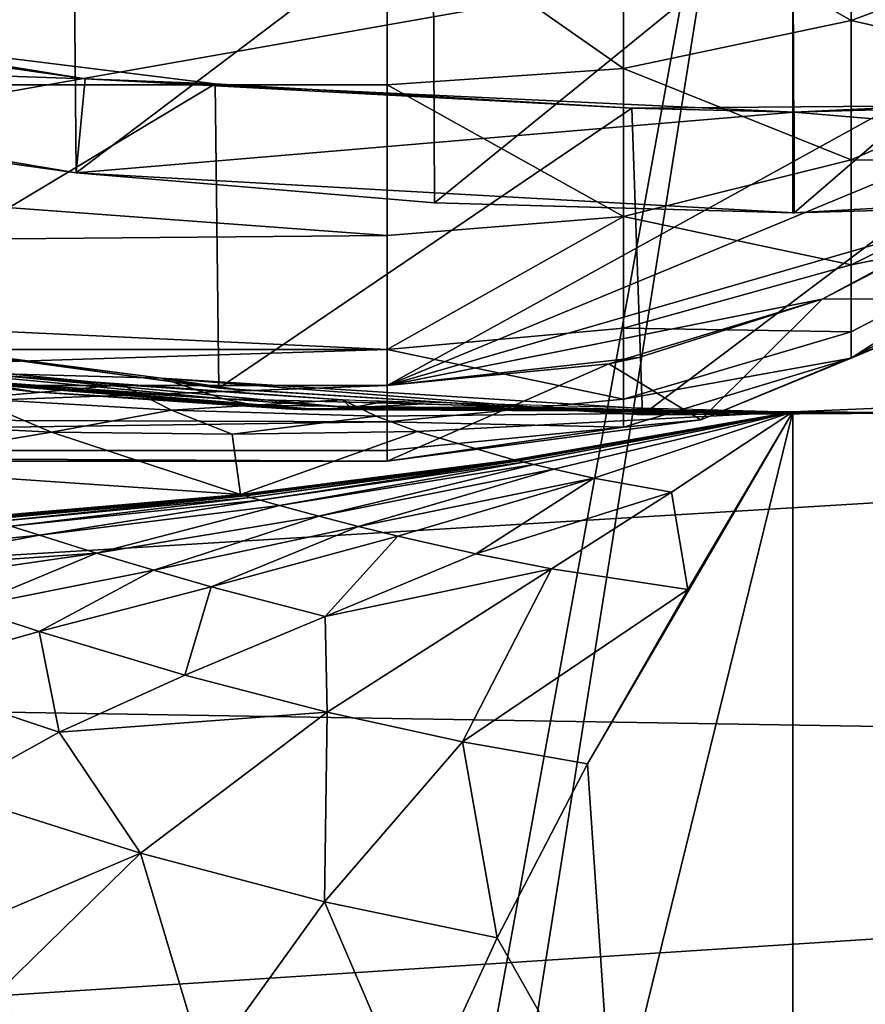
# Model space of a CAD drawing. Header units: metres. Extents: x -1004 to 0, y -808 to 0.
# Tile 81 of 124: x -459 to -403, y -193 to -128. Entities that reach past the tile are written whole.
import ezdxf

# ---------------------------------------------------------------- set-up
doc = ezdxf.new("R2010")
doc.units = ezdxf.units.M

msp = doc.modelspace()

# ---------------------------------------------------------------- linework, layer by layer
at = {"layer": 'top'}
for points in [[(-594.247375, -171.585114, 661.909546), (-196.308548, -147.470947, 662.541565), (-531.962463, -59.26767, 664.851257)], [(-196.308548, -147.470947, 662.541565), (-191.884094, -88.40519, 664.088562), (-531.962463, -59.26767, 664.851257)], [(-478.935303, -115.68647, 194.195557), (-455.212006, -118.599762, 189.761368), (-478.408325, -134.888901, 196.088715)], [(-455.212006, -118.599762, 189.761368), (-455.040527, -138.170502, 191.789063), (-478.408325, -134.888901, 196.088715)], [(-455.212006, -118.599762, 189.761368), (-431.474823, -120.334351, 187.137177), (-455.040527, -138.170502, 191.789063)], [(-431.474823, -120.334351, 187.137177), (-431.392212, -140.146133, 189.21199), (-455.040527, -138.170502, 191.789063)], [(-431.474823, -120.334351, 187.137177), (-407.732239, -120.908279, 186.273712), (-431.392212, -140.146133, 189.21199)], [(-407.732239, -120.908279, 186.273712), (-407.732239, -140.798706, 188.364288), (-431.392212, -140.146133, 189.21199)], [(-407.732239, -120.908279, 186.273712), (-383.947571, -120.332489, 187.140167), (-407.643616, -140.798706, 188.364288)], [(-407.732239, -140.798706, 188.364288), (-407.732239, -120.908279, 186.273712), (-407.643616, -140.798706, 188.364288)], [(-383.947571, -120.332489, 187.140167), (-383.939728, -140.139313, 189.216461), (-407.643616, -140.798706, 188.364288)], [(-500.62735, -125.340599, 251.47937), (-501.584412, -130.331253, 202.099518), (-454.449829, -131.948181, 251.47937)], [(-454.449829, -131.948181, 251.47937), (-473.57608, -128.846573, 260.012085), (-500.62735, -125.340599, 251.47937)], [(-473.57608, -128.846573, 260.012085), (-445.866608, -132.291046, 255.256195), (-473.063843, -148.621872, 263.605011)], [(-445.866608, -132.291046, 255.256195), (-473.57608, -128.846573, 260.012085), (-454.449829, -131.948181, 251.47937)], [(-454.449829, -131.948181, 251.47937), (-501.584412, -130.331253, 202.099518), (-455.040527, -138.170502, 191.789063)], [(-455.040527, -138.170502, 191.789063), (-501.584412, -130.331253, 202.099518), (-478.408325, -134.888901, 196.088715)], [(-407.64447, -134.165039, 251.47937), (-454.449829, -131.948181, 251.47937), (-455.040527, -138.170502, 191.789063)], [(-418.364258, -133.888443, 253.016449), (-454.449829, -131.948181, 251.47937), (-407.64447, -134.165039, 251.47937)], [(-418.364258, -133.888443, 253.016449), (-445.866608, -132.291046, 255.256195), (-454.449829, -131.948181, 251.47937)], [(-390.462463, -133.661896, 253.394547), (-407.64447, -134.165039, 251.47937), (-360.840271, -131.931564, 251.47937)], [(-360.840271, -131.931564, 251.47937), (-407.64447, -134.165039, 251.47937), (-360.24765, -138.152222, 191.800507)], [(-473.063843, -148.621872, 263.605011), (-445.866608, -132.291046, 255.256195), (-445.624359, -152.383408, 258.807556)], [(-445.866608, -132.291046, 255.256195), (-418.364258, -133.888443, 253.016449), (-445.624359, -152.383408, 258.807556)], [(-445.624359, -152.383408, 258.807556), (-418.364258, -133.888443, 253.016449), (-417.660858, -154.146637, 256.569244)], [(-418.364258, -133.888443, 253.016449), (-390.462463, -133.661896, 253.394547), (-417.660858, -154.146637, 256.569244)], [(-390.462463, -133.661896, 253.394547), (-418.364258, -133.888443, 253.016449), (-407.64447, -134.165039, 251.47937)], [(-417.660858, -154.146637, 256.569244), (-390.462463, -133.661896, 253.394547), (-389.556183, -153.841599, 256.956024)], [(-407.64447, -134.165039, 251.47937), (-455.040527, -138.170502, 191.789063), (-407.643616, -140.798706, 188.364288)], [(-407.64447, -134.165039, 251.47937), (-407.643616, -140.798706, 188.364288), (-360.24765, -138.152222, 191.800507)], [(-455.040527, -138.170502, 191.789063), (-431.392212, -140.146133, 189.21199), (-407.643616, -140.798706, 188.364288)], [(-360.24765, -138.152222, 191.800507), (-407.643616, -140.798706, 188.364288), (-383.939728, -140.139313, 189.216461)], [(-407.643616, -140.798706, 188.364288), (-431.392212, -140.146133, 189.21199), (-407.732239, -140.798706, 188.364288)], [(-229.7612, -177.557999, 661.75354), (-196.308548, -147.470947, 662.541565), (-594.247375, -171.585114, 661.909546)], [(-465.242157, -149.687378, 266.397186), (-473.063843, -148.621872, 263.605011), (-445.624359, -152.383408, 258.807556)], [(-465.242157, -149.687378, 266.397186), (-449.439667, -151.717789, 265.089691), (-463.938293, -151.33287, 267.297241)], [(-445.624359, -152.383408, 258.807556), (-449.439667, -151.717789, 265.089691), (-465.242157, -149.687378, 266.397186)], [(-440.192474, -153.792664, 265.721008), (-469.647522, -151.444443, 271.563263), (-474.030975, -150.872803, 271.205078)], [(-460.930084, -152.111282, 267.590546), (-457.788483, -152.635315, 267.883881), (-474.030975, -150.872803, 271.205078)], [(-474.030975, -150.872803, 271.205078), (-457.788483, -152.635315, 267.883881), (-440.727844, -153.771408, 265.671722)], [(-474.030975, -150.872803, 271.205078), (-440.727844, -153.771408, 265.671722), (-440.192474, -153.792664, 265.721008)], [(-466.210693, -150.777832, 274.529755), (-452.028107, -152.168503, 270.028534), (-461.925659, -153.067032, 276.939056)], [(-452.028107, -152.168503, 270.028534), (-466.210693, -150.777832, 274.529755), (-460.518982, -151.506271, 272.279633)], [(-439.108551, -153.801605, 265.81955), (-469.647522, -151.444443, 271.563263), (-440.192474, -153.792664, 265.721008)], [(-465.135254, -151.658234, 271.921448), (-469.647522, -151.444443, 271.563263), (-439.108551, -153.801605, 265.81955)], [(-436.89328, -153.683289, 266.016632), (-460.518982, -151.506271, 272.279633), (-465.135254, -151.658234, 271.921448)], [(-463.938293, -151.33287, 267.297241), (-445.314117, -153.091629, 265.228271), (-460.930084, -152.111282, 267.590546)], [(-449.439667, -151.717789, 265.089691), (-445.314117, -153.091629, 265.228271), (-463.938293, -151.33287, 267.297241)], [(-437.475006, -153.161377, 266.7789), (-460.518982, -151.506271, 272.279633), (-436.89328, -153.683289, 266.016632)], [(-437.475006, -153.161377, 266.7789), (-452.028107, -152.168503, 270.028534), (-460.518982, -151.506271, 272.279633)], [(-436.89328, -153.683289, 266.016632), (-465.135254, -151.658234, 271.921448), (-439.108551, -153.801605, 265.81955)], [(-452.028107, -152.168503, 270.028534), (-448.749664, -153.829498, 271.953705), (-461.925659, -153.067032, 276.939056)], [(-460.930084, -152.111282, 267.590546), (-445.314117, -153.091629, 265.228271), (-443.331024, -153.500504, 265.425354)], [(-457.788483, -152.635315, 267.883881), (-460.930084, -152.111282, 267.590546), (-443.331024, -153.500504, 265.425354)], [(-452.028107, -152.168503, 270.028534), (-437.475006, -153.161377, 266.7789), (-448.749664, -153.829498, 271.953705)], [(-449.439667, -151.717789, 265.089691), (-415.260742, -153.873856, 264.163452), (-445.314117, -153.091629, 265.228271)], [(-444.395233, -152.481659, 259.044525), (-449.439667, -151.717789, 265.089691), (-445.624359, -152.383408, 258.807556)], [(-415.260742, -153.873856, 264.163452), (-449.439667, -151.717789, 265.089691), (-420.714478, -153.954758, 259.044525)], [(-420.714478, -153.954758, 259.044525), (-449.439667, -151.717789, 265.089691), (-444.395233, -152.481659, 259.044525)], [(-457.788483, -152.635315, 267.883881), (-440.993774, -153.756607, 265.647095), (-440.727844, -153.771408, 265.671722)], [(-441.126312, -153.748184, 265.634766), (-457.788483, -152.635315, 267.883881), (-441.159393, -153.745972, 265.631683)], [(-441.159393, -153.745972, 265.631683), (-457.788483, -152.635315, 267.883881), (-441.175934, -153.744843, 265.630157)], [(-457.788483, -152.635315, 267.883881), (-441.184204, -153.744278, 265.629395), (-441.175934, -153.744843, 265.630157)], [(-441.192444, -153.743713, 265.628601), (-457.788483, -152.635315, 267.883881), (-441.258545, -153.739059, 265.622437)], [(-441.258545, -153.739059, 265.622437), (-457.788483, -152.635315, 267.883881), (-443.331024, -153.500504, 265.425354)], [(-441.126312, -153.748184, 265.634766), (-440.993774, -153.756607, 265.647095), (-457.788483, -152.635315, 267.883881)], [(-441.192444, -153.743713, 265.628601), (-441.184204, -153.744278, 265.629395), (-457.788483, -152.635315, 267.883881)], [(-417.660858, -154.146637, 256.569244), (-444.395233, -152.481659, 259.044525), (-445.624359, -152.383408, 258.807556)], [(-420.714478, -153.954758, 259.044525), (-444.395233, -152.481659, 259.044525), (-417.660858, -154.146637, 256.569244)], [(-376.64209, -152.629639, 266.606384), (-407.738159, -251.781006, 628.364929), (-407.743011, -153.945282, 264.157867)], [(-376.64209, -152.629639, 266.606384), (-407.743011, -153.945282, 264.157867), (-396.987854, -154.023972, 259.044495)], [(-386.80661, -250.868378, 628.364929), (-407.738159, -251.781006, 628.364929), (-376.64209, -152.629639, 266.606384)], [(-461.925659, -153.067032, 276.939056), (-456.664948, -155.289734, 280.3909), (-479.273438, -154.136353, 294.738068)], [(-461.925659, -153.067032, 276.939056), (-448.749664, -153.829498, 271.953705), (-456.664948, -155.289734, 280.3909)], [(-437.475006, -153.161377, 266.7789), (-435.247498, -154.230072, 268.142914), (-448.749664, -153.829498, 271.953705)], [(-445.314117, -153.091629, 265.228271), (-415.260742, -153.873856, 264.163452), (-443.331024, -153.500504, 265.425354)], [(-437.475006, -153.161377, 266.7789), (-407.743011, -153.945282, 264.157867), (-435.247498, -154.230072, 268.142914)], [(-434.814148, -153.297714, 266.327911), (-437.475006, -153.161377, 266.7789), (-436.89328, -153.683289, 266.016632)], [(-436.89328, -153.683289, 266.016632), (-432.145844, -153.420883, 265.919128), (-434.814148, -153.297714, 266.327911)], [(-426.789825, -153.627823, 265.228729), (-432.145844, -153.420883, 265.919128), (-436.89328, -153.683289, 266.016632)], [(-479.273438, -154.136353, 294.738068), (-456.664948, -155.289734, 280.3909), (-470.605713, -157.60025, 300.163086)], [(-448.749664, -153.829498, 271.953705), (-444.739807, -155.431305, 274.722534), (-456.664948, -155.289734, 280.3909)], [(-448.749664, -153.829498, 271.953705), (-435.247498, -154.230072, 268.142914), (-444.739807, -155.431305, 274.722534)], [(-443.331024, -153.500504, 265.425354), (-415.260742, -153.873856, 264.163452), (-407.743011, -153.945282, 264.157867)], [(-441.258545, -153.739059, 265.622437), (-443.331024, -153.500504, 265.425354), (-407.743011, -153.945282, 264.157867)], [(-407.743011, -153.945282, 264.157867), (-441.192444, -153.743713, 265.628601), (-441.258545, -153.739059, 265.622437)], [(-441.184204, -153.744278, 265.629395), (-441.192444, -153.743713, 265.628601), (-407.743011, -153.945282, 264.157867)], [(-441.175934, -153.744843, 265.630157), (-441.184204, -153.744278, 265.629395), (-407.743011, -153.945282, 264.157867)], [(-441.159393, -153.745972, 265.631683), (-441.175934, -153.744843, 265.630157), (-407.743011, -153.945282, 264.157867)], [(-407.743011, -153.945282, 264.157867), (-441.126312, -153.748184, 265.634766), (-441.159393, -153.745972, 265.631683)], [(-440.993774, -153.756607, 265.647095), (-441.126312, -153.748184, 265.634766), (-407.743011, -153.945282, 264.157867)], [(-440.727844, -153.771408, 265.671722), (-440.993774, -153.756607, 265.647095), (-407.743011, -153.945282, 264.157867)], [(-440.727844, -153.771408, 265.671722), (-407.743011, -153.945282, 264.157867), (-440.192474, -153.792664, 265.721008)], [(-407.743011, -153.945282, 264.157867), (-439.108551, -153.801605, 265.81955), (-440.192474, -153.792664, 265.721008)], [(-436.89328, -153.683289, 266.016632), (-439.108551, -153.801605, 265.81955), (-407.743011, -153.945282, 264.157867)], [(-416.020874, -153.885956, 264.35968), (-426.789825, -153.627823, 265.228729), (-436.89328, -153.683289, 266.016632)], [(-416.020874, -153.885956, 264.35968), (-436.89328, -153.683289, 266.016632), (-407.743011, -153.945282, 264.157867)], [(-407.743011, -153.945282, 264.157867), (-432.536774, -155.253677, 270.111053), (-435.247498, -154.230072, 268.142914)], [(-432.536774, -155.253677, 270.111053), (-407.743011, -153.945282, 264.157867), (-426.153564, -157.114151, 275.169861)], [(-426.153564, -157.114151, 275.169861), (-407.743011, -153.945282, 264.157867), (-426.072021, -157.134644, 275.235535)], [(-426.072021, -157.134644, 275.235535), (-407.743011, -153.945282, 264.157867), (-425.990417, -157.15509, 275.301239)], [(-407.743011, -153.945282, 264.157867), (-425.826996, -157.195862, 275.4328), (-425.990417, -157.15509, 275.301239)], [(-407.743011, -153.945282, 264.157867), (-425.499512, -157.27684, 275.696411), (-425.826996, -157.195862, 275.4328)], [(-407.743011, -153.945282, 264.157867), (-424.842041, -157.436386, 276.224976), (-425.499512, -157.27684, 275.696411)], [(-423.520386, -157.745895, 277.283081), (-424.842041, -157.436386, 276.224976), (-407.743011, -153.945282, 264.157867)], [(-420.873291, -158.322021, 279.369171), (-423.520386, -157.745895, 277.283081), (-407.743011, -153.945282, 264.157867)], [(-419.594177, -202.230804, 445.68808), (-421.304626, -177.200241, 352.587616), (-407.743011, -153.945282, 264.157867)], [(-407.743011, -153.945282, 264.157867), (-421.304626, -177.200241, 352.587616), (-414.672516, -165.69104, 307.860992)], [(-407.743011, -153.945282, 264.157867), (-415.744476, -159.255371, 283.145996), (-420.873291, -158.322021, 279.369171)], [(-407.743011, -153.945282, 264.157867), (-415.260742, -153.873856, 264.163452), (-420.714478, -153.954758, 259.044525)], [(-407.743011, -153.945282, 264.157867), (-420.714478, -153.954758, 259.044525), (-396.987854, -154.023972, 259.044495)], [(-396.987854, -154.023972, 259.044495), (-420.714478, -153.954758, 259.044525), (-417.660858, -154.146637, 256.569244)], [(-407.738159, -251.781006, 628.364929), (-419.594177, -202.230804, 445.68808), (-407.743011, -153.945282, 264.157867)], [(-396.987854, -154.023972, 259.044495), (-417.660858, -154.146637, 256.569244), (-389.556183, -153.841599, 256.956024)], [(-407.743011, -153.945282, 264.157867), (-414.672516, -165.69104, 307.860992), (-415.744476, -159.255371, 283.145996)], [(-435.247498, -154.230072, 268.142914), (-432.536774, -155.253677, 270.111053), (-444.739807, -155.431305, 274.722534)], [(-456.664948, -155.289734, 280.3909), (-444.186951, -159.413208, 289.22641), (-470.605713, -157.60025, 300.163086)], [(-456.664948, -155.289734, 280.3909), (-444.739807, -155.431305, 274.722534), (-444.186951, -159.413208, 289.22641)], [(-444.739807, -155.431305, 274.722534), (-432.536774, -155.253677, 270.111053), (-444.186951, -159.413208, 289.22641)], [(-444.186951, -159.413208, 289.22641), (-432.536774, -155.253677, 270.111053), (-426.153564, -157.114151, 275.169861)], [(-444.186951, -159.413208, 289.22641), (-426.153564, -157.114151, 275.169861), (-444.026947, -159.459259, 289.340942)], [(-444.026947, -159.459259, 289.340942), (-426.153564, -157.114151, 275.169861), (-426.072021, -157.134644, 275.235535)], [(-444.026947, -159.459259, 289.340942), (-426.072021, -157.134644, 275.235535), (-443.866821, -159.505219, 289.455536)], [(-426.072021, -157.134644, 275.235535), (-425.990417, -157.15509, 275.301239), (-443.866821, -159.505219, 289.455536)], [(-425.990417, -157.15509, 275.301239), (-443.546234, -159.596939, 289.684967), (-443.866821, -159.505219, 289.455536)], [(-425.990417, -157.15509, 275.301239), (-425.826996, -157.195862, 275.4328), (-443.546234, -159.596939, 289.684967)], [(-425.826996, -157.195862, 275.4328), (-442.903625, -159.779434, 290.144592), (-443.546234, -159.596939, 289.684967)], [(-425.499512, -157.27684, 275.696411), (-442.903625, -159.779434, 290.144592), (-425.826996, -157.195862, 275.4328)], [(-425.499512, -157.27684, 275.696411), (-441.613068, -160.139832, 291.06604), (-442.903625, -159.779434, 290.144592)], [(-424.842041, -157.436386, 276.224976), (-441.613068, -160.139832, 291.06604), (-425.499512, -157.27684, 275.696411)], [(-470.605713, -157.60025, 300.163086), (-444.186951, -159.413208, 289.22641), (-461.20932, -160.894302, 306.147888)], [(-441.613068, -160.139832, 291.06604), (-424.842041, -157.436386, 276.224976), (-439.017487, -160.842758, 292.910187)], [(-424.842041, -157.436386, 276.224976), (-423.520386, -157.745895, 277.283081), (-439.017487, -160.842758, 292.910187)], [(-423.520386, -157.745895, 277.283081), (-436.413727, -161.52002, 294.741882), (-439.017487, -160.842758, 292.910187)], [(-436.413727, -161.52002, 294.741882), (-423.520386, -157.745895, 277.283081), (-420.873291, -158.322021, 279.369171)], [(-433.811462, -162.163696, 296.544098), (-436.413727, -161.52002, 294.741882), (-420.873291, -158.322021, 279.369171)], [(-420.873291, -158.322021, 279.369171), (-428.659332, -163.327881, 299.992188), (-433.811462, -162.163696, 296.544098)], [(-415.744476, -159.255371, 283.145996), (-428.659332, -163.327881, 299.992188), (-420.873291, -158.322021, 279.369171)], [(-415.744476, -159.255371, 283.145996), (-423.674316, -164.314377, 303.118378), (-428.659332, -163.327881, 299.992188)], [(-414.672516, -165.69104, 307.860992), (-423.674316, -164.314377, 303.118378), (-415.744476, -159.255371, 283.145996)], [(-461.20932, -160.894302, 306.147888), (-444.186951, -159.413208, 289.22641), (-460.977173, -160.970627, 306.295441)], [(-460.977173, -160.970627, 306.295441), (-444.186951, -159.413208, 289.22641), (-444.026947, -159.459259, 289.340942)], [(-460.744812, -161.046829, 306.443115), (-460.977173, -160.970627, 306.295441), (-444.026947, -159.459259, 289.340942)], [(-443.866821, -159.505219, 289.455536), (-460.744812, -161.046829, 306.443115), (-444.026947, -159.459259, 289.340942)], [(-460.279572, -161.199005, 306.738739), (-460.744812, -161.046829, 306.443115), (-443.866821, -159.505219, 289.455536)], [(-443.546234, -159.596939, 289.684967), (-460.279572, -161.199005, 306.738739), (-443.866821, -159.505219, 289.455536)], [(-460.279572, -161.199005, 306.738739), (-443.546234, -159.596939, 289.684967), (-459.347046, -161.502106, 307.330872)], [(-443.546234, -159.596939, 289.684967), (-442.903625, -159.779434, 290.144592), (-459.347046, -161.502106, 307.330872)], [(-442.903625, -159.779434, 290.144592), (-457.473724, -162.101791, 308.517731), (-459.347046, -161.502106, 307.330872)], [(-441.613068, -160.139832, 291.06604), (-457.473724, -162.101791, 308.517731), (-442.903625, -159.779434, 290.144592)], [(-453.704498, -163.27623, 310.89212), (-457.473724, -162.101791, 308.517731), (-441.613068, -160.139832, 291.06604)], [(-439.017487, -160.842758, 292.910187), (-453.704498, -163.27623, 310.89212), (-441.613068, -160.139832, 291.06604)], [(-449.921082, -164.414093, 313.249359), (-453.704498, -163.27623, 310.89212), (-439.017487, -160.842758, 292.910187)], [(-436.413727, -161.52002, 294.741882), (-449.921082, -164.414093, 313.249359), (-439.017487, -160.842758, 292.910187)], [(-459.347046, -161.502106, 307.330872), (-457.473724, -162.101791, 308.517731), (-471.925934, -163.520065, 328.329834)], [(-446.134521, -165.499069, 315.567749), (-449.921082, -164.414093, 313.249359), (-436.413727, -161.52002, 294.741882)], [(-433.811462, -162.163696, 296.544098), (-446.134521, -165.499069, 315.567749), (-436.413727, -161.52002, 294.741882)], [(-457.473724, -162.101791, 308.517731), (-469.531189, -164.37764, 329.667603), (-471.925934, -163.520065, 328.329834)], [(-457.473724, -162.101791, 308.517731), (-453.704498, -163.27623, 310.89212), (-469.531189, -164.37764, 329.667603)], [(-438.615936, -167.464813, 320.000916), (-446.134521, -165.499069, 315.567749), (-433.811462, -162.163696, 296.544098)], [(-428.659332, -163.327881, 299.992188), (-438.615936, -167.464813, 320.000916), (-433.811462, -162.163696, 296.544098)], [(-453.704498, -163.27623, 310.89212), (-467.128174, -165.224136, 331.003174), (-469.531189, -164.37764, 329.667603)], [(-462.309662, -166.881714, 333.655548), (-467.128174, -165.224136, 331.003174), (-453.704498, -163.27623, 310.89212)], [(-449.921082, -164.414093, 313.249359), (-462.309662, -166.881714, 333.655548), (-453.704498, -163.27623, 310.89212)], [(-423.674316, -164.314377, 303.118378), (-438.615936, -167.464813, 320.000916), (-428.659332, -163.327881, 299.992188)], [(-457.480042, -168.465775, 336.262756), (-462.309662, -166.881714, 333.655548), (-449.921082, -164.414093, 313.249359)], [(-446.134521, -165.499069, 315.567749), (-457.480042, -168.465775, 336.262756), (-449.921082, -164.414093, 313.249359)], [(-423.674316, -164.314377, 303.118378), (-438.476837, -173.781006, 345.755371), (-438.615936, -167.464813, 320.000916)], [(-429.550995, -175.748596, 349.600922), (-438.476837, -173.781006, 345.755371), (-423.674316, -164.314377, 303.118378)], [(-414.672516, -165.69104, 307.860992), (-429.550995, -175.748596, 349.600922), (-423.674316, -164.314377, 303.118378)], [(-447.860138, -171.338699, 341.244751), (-457.480042, -168.465775, 336.262756), (-446.134521, -165.499069, 315.567749)], [(-438.615936, -167.464813, 320.000916), (-447.860138, -171.338699, 341.244751), (-446.134521, -165.499069, 315.567749)], [(-421.304626, -177.200241, 352.587616), (-429.550995, -175.748596, 349.600922), (-414.672516, -165.69104, 307.860992)], [(-457.480042, -168.465775, 336.262756), (-467.556061, -171.291489, 358.424866), (-462.309662, -166.881714, 333.655548)], [(-438.476837, -173.781006, 345.755371), (-447.860138, -171.338699, 341.244751), (-438.615936, -167.464813, 320.000916)], [(-467.556061, -171.291489, 358.424866), (-457.480042, -168.465775, 336.262756), (-456.17218, -175.116791, 363.572479)], [(-456.17218, -175.116791, 363.572479), (-457.480042, -168.465775, 336.262756), (-447.860138, -171.338699, 341.244751)], [(-558.485962, -198.901932, 661.194153), (-229.7612, -177.557999, 661.75354), (-594.247375, -171.585114, 661.909546)], [(-467.556061, -171.291489, 358.424866), (-456.17218, -175.116791, 363.572479), (-463.373596, -179.11116, 386.841797)], [(-438.476837, -173.781006, 345.755371), (-456.17218, -175.116791, 363.572479), (-447.860138, -171.338699, 341.244751)], [(-450.792114, -183.107864, 391.339905), (-456.17218, -175.116791, 363.572479), (-438.476837, -173.781006, 345.755371)], [(-438.658356, -186.319229, 395.167114), (-450.792114, -183.107864, 391.339905), (-438.476837, -173.781006, 345.755371)], [(-438.476837, -173.781006, 345.755371), (-429.550995, -175.748596, 349.600922), (-438.658356, -186.319229, 395.167114)], [(-463.373596, -179.11116, 386.841797), (-456.17218, -175.116791, 363.572479), (-450.792114, -183.107864, 391.339905)], [(-429.550995, -175.748596, 349.600922), (-427.251404, -188.681778, 398.134644), (-438.658356, -186.319229, 395.167114)], [(-427.251404, -188.681778, 398.134644), (-429.550995, -175.748596, 349.600922), (-421.304626, -177.200241, 352.587616)], [(-419.594177, -202.230804, 445.68808), (-427.251404, -188.681778, 398.134644), (-421.304626, -177.200241, 352.587616)], [(-265.374725, -205.054779, 661.033325), (-229.7612, -177.557999, 661.75354), (-558.485962, -198.901932, 661.194153)], [(-450.792114, -183.107864, 391.339905), (-468.433319, -190.621521, 436.499634), (-463.373596, -179.11116, 386.841797)], [(-461.053131, -193.118423, 438.340393), (-468.433319, -190.621521, 436.499634), (-450.792114, -183.107864, 391.339905)], [(-446.548157, -197.305054, 441.571716), (-461.053131, -193.118423, 438.340393), (-450.792114, -183.107864, 391.339905)], [(-446.548157, -197.305054, 441.571716), (-450.792114, -183.107864, 391.339905), (-438.658356, -186.319229, 395.167114)], [(-432.629456, -200.361572, 444.072937), (-446.548157, -197.305054, 441.571716), (-438.658356, -186.319229, 395.167114)], [(-438.658356, -186.319229, 395.167114), (-427.251404, -188.681778, 398.134644), (-432.629456, -200.361572, 444.072937)], [(-427.251404, -188.681778, 398.134644), (-419.594177, -202.230804, 445.68808), (-432.629456, -200.361572, 444.072937)]]:
    msp.add_3dface(points, dxfattribs=at)
at = {"layer": 'top0123413'}
for points in [[(-10, -10, 90), (-502.018646, -625.846375, 90), (-994.037292, -10, 90)], [(-494.003571, -626.560364, 90), (-502.018646, -625.846375, 90), (-10, -10, 90)], [(-485.779327, -628.854126, 90), (-494.003571, -626.560364, 90), (-10, -10, 90)], [(-477.800262, -632.855408, 90), (-485.779327, -628.854126, 90), (-10, -10, 90)], [(-10, -10, 90), (-470.61264, -638.481506, 90), (-477.800262, -632.855408, 90)], [(-217.024689, -763.271118, 90), (-470.61264, -638.481506, 90), (-10, -10, 90)], [(-65.746979, -245.352539, 115.740417), (-357.917725, -76.72718, 118.683784), (-406.245697, -78.120522, 118.659462)], [(-502.018616, -79.224953, 118.640182), (-502.018646, -605.043579, 109.461983), (-406.245697, -78.120522, 118.659462)], [(-502.018646, -605.043579, 109.461983), (-490.16217, -606.131226, 109.443001), (-406.245697, -78.120522, 118.659462)], [(-406.245697, -78.120522, 118.659462), (-490.16217, -606.131226, 109.443001), (-63.32338, -322.340668, 114.396584)], [(-63.32338, -322.340668, 114.396584), (-64.29863, -283.87738, 115.067963), (-406.245697, -78.120522, 118.659462)], [(-64.29863, -283.87738, 115.067963), (-65.746979, -245.352539, 115.740417), (-406.245697, -78.120522, 118.659462)]]:
    msp.add_3dface(points, dxfattribs=at)
at = {"layer": 'top0123414'}
for points in [[(-183.245575, -194.333847, 2169.999756), (-102.243904, -155.042709, 2143.80835), (-502.018646, -55.05748, 2077.158447)], [(-102.243904, -155.042709, 2143.80835), (-85.585182, -133.331024, 2129.335449), (-502.018646, -55.05748, 2077.158447)], [(-502.018646, -55.05748, 2077.158447), (-85.585182, -133.331024, 2129.335449), (-71.911613, -108.299583, 2112.649414)], [(-502.018646, -55.05748, 2077.158447), (-502.018646, -194.333847, 2169.999756), (-183.245575, -194.333847, 2169.999756)], [(-502.018646, -195.279739, 2167.143799), (-502.018646, -57.672649, 2075.415039), (-183.245575, -195.279739, 2167.143799)], [(-502.018646, -57.672649, 2075.415039), (-104.076797, -156.881226, 2141.547363), (-183.245575, -195.279739, 2167.143799)], [(-502.018646, -57.672649, 2075.415039), (-74.447891, -111.240685, 2111.123535), (-87.78051, -135.641296, 2127.388916)], [(-87.78051, -135.641296, 2127.388916), (-104.076797, -156.881226, 2141.547363), (-502.018646, -57.672649, 2075.415039)]]:
    msp.add_3dface(points, dxfattribs=at)
at = {"layer": 'top0123418'}
for points in [[(-632.931824, -104.631546, 1631.857056), (-632.604065, -99.944534, 1630.146973), (-233.906204, -132.534134, 1631.857056)], [(-632.604065, -99.944534, 1630.146973), (-233.578461, -127.847122, 1630.146973), (-233.906204, -132.534134, 1631.857056)], [(-233.6996, -129.579376, 1639.994995), (-632.72522, -101.676781, 1639.994995), (-632.992371, -105.497673, 1636.781006)], [(-233.6996, -129.579376, 1639.994995), (-233.371841, -124.892357, 1638.284912), (-632.72522, -101.676781, 1639.994995)], [(-632.992371, -105.497673, 1636.781006), (-632.931824, -104.631546, 1631.857056), (-233.966782, -133.400269, 1636.781006)], [(-632.931824, -104.631546, 1631.857056), (-233.906204, -132.534134, 1631.857056), (-233.966782, -133.400269, 1636.781006)], [(-233.966782, -133.400269, 1636.781006), (-233.6996, -129.579376, 1639.994995), (-632.992371, -105.497673, 1636.781006)]]:
    msp.add_3dface(points, dxfattribs=at)
at = {"layer": 'top0123420'}
for points in [[(-403.901917, -116.986351, 2236.854736), (-418.909363, -119.478249, 2240.664551), (-403.901917, -128.103622, 2227.942139)], [(-390.070984, -122.945007, 2222.646729), (-403.901917, -116.986351, 2236.854736), (-403.901917, -128.103622, 2227.942139)], [(-569.516602, -152.211746, 2175), (-632.970459, -117.179909, 2175), (-371.062714, -117.179909, 2175)], [(-434.516602, -152.211746, 2175), (-569.516602, -152.211746, 2175), (-371.062714, -117.179909, 2175)], [(-371.062714, -117.179909, 2175), (-381.481659, -130.234421, 2175), (-434.516602, -152.211746, 2175)], [(-569.516602, -118.551643, 2243.074707), (-569.516602, -132.352921, 2232.304199), (-434.516602, -120.320129, 2241.950684)], [(-418.909363, -131.280289, 2231.203125), (-418.909363, -119.478249, 2240.664551), (-434.516602, -120.320129, 2241.950684)], [(-403.901917, -128.103622, 2227.942139), (-418.909363, -119.478249, 2240.664551), (-418.909363, -131.280289, 2231.203125)], [(-434.516602, -120.320129, 2241.950684), (-569.516602, -132.352921, 2232.304199), (-434.516602, -132.352921, 2232.304199)], [(-434.516602, -132.352921, 2232.304199), (-418.909363, -131.280289, 2231.203125), (-434.516602, -120.320129, 2241.950684)], [(-390.070984, -122.945007, 2222.646729), (-403.901917, -128.103622, 2227.942139), (-390.070984, -131.225235, 2212.854736)], [(-403.901917, -128.103622, 2227.942139), (-418.909363, -131.280289, 2231.203125), (-403.901917, -137.304123, 2217.062012)], [(-403.901917, -128.103622, 2227.942139), (-403.901917, -137.304123, 2217.062012), (-390.070984, -131.225235, 2212.854736)], [(-381.481659, -130.234421, 2175), (-394.533691, -140.660187, 2175), (-434.516602, -152.211746, 2175)], [(-418.909363, -141.047485, 2219.652832), (-418.909363, -131.280289, 2231.203125), (-434.516602, -132.352921, 2232.304199)], [(-418.909363, -131.280289, 2231.203125), (-418.909363, -141.047485, 2219.652832), (-403.901917, -137.304123, 2217.062012)], [(-390.070984, -131.225235, 2212.854736), (-403.901917, -137.304123, 2217.062012), (-390.070984, -137.472656, 2201.656006)], [(-569.516602, -132.352921, 2232.304199), (-434.516602, -142.311142, 2220.528076), (-434.516602, -132.352921, 2232.304199)], [(-569.516602, -132.352921, 2232.304199), (-569.516602, -143.480972, 2218.789551), (-434.516602, -142.311142, 2220.528076)], [(-434.516602, -142.311142, 2220.528076), (-418.909363, -141.047485, 2219.652832), (-434.516602, -132.352921, 2232.304199)], [(-403.901917, -137.304123, 2217.062012), (-418.909363, -141.047485, 2219.652832), (-403.901917, -144.24588, 2204.618652)], [(-403.901917, -137.304123, 2217.062012), (-403.901917, -144.24588, 2204.618652), (-390.070984, -137.472656, 2201.656006)], [(-390.070984, -137.472656, 2201.656006), (-403.901917, -144.24588, 2204.618652), (-390.070984, -141.455078, 2189.466553)], [(-394.516602, -146.490112, 2150), (-405.809509, -146.498337, 2150), (-392.844299, -139.563431, 2150)], [(-392.844299, -139.563431, 2150), (-405.809509, -146.498337, 2150), (-394.533691, -140.660187, 2175)], [(-434.516602, -152.211746, 2175), (-394.533691, -140.660187, 2175), (-405.816284, -146.50116, 2175)], [(-434.516602, -142.311142, 2220.528076), (-434.516602, -149.824722, 2207.059814), (-418.909363, -141.047485, 2219.652832)], [(-434.516602, -149.824722, 2207.059814), (-418.909363, -148.416809, 2206.442871), (-418.909363, -141.047485, 2219.652832)], [(-418.909363, -141.047485, 2219.652832), (-418.909363, -148.416809, 2206.442871), (-403.901917, -144.24588, 2204.618652)], [(-405.809509, -146.498337, 2150), (-405.816284, -146.50116, 2175), (-394.533691, -140.660187, 2175)], [(-403.901917, -144.24588, 2204.618652), (-403.901917, -148.670914, 2191.074219), (-390.070984, -141.455078, 2189.466553)], [(-403.901917, -148.670914, 2191.074219), (-403.901917, -150.414719, 2176.934814), (-390.070984, -141.455078, 2189.466553)], [(-390.070984, -141.455078, 2189.466553), (-403.901917, -150.414719, 2176.934814), (-390.070984, -143.02446, 2176.741211)], [(-569.516602, -143.480972, 2218.789551), (-434.516602, -149.824722, 2207.059814), (-434.516602, -142.311142, 2220.528076)], [(-390.070984, -143.02446, 2176.741211), (-403.901917, -150.414719, 2176.934814), (-394.516602, -146.490112, 2150)], [(-569.516602, -143.480972, 2218.789551), (-569.516602, -149.840561, 2207.023682), (-434.516602, -149.824722, 2207.059814)], [(-418.909363, -148.416809, 2206.442871), (-403.901917, -148.670914, 2191.074219), (-403.901917, -144.24588, 2204.618652)], [(-405.816284, -146.50116, 2175), (-417.917023, -150.351028, 2175), (-434.516602, -152.211746, 2175)], [(-413.811066, -154.484879, 2150), (-419.884644, -150.769775, 2150), (-405.809509, -146.498337, 2150)], [(-405.809509, -146.498337, 2150), (-419.884644, -150.769775, 2150), (-405.816284, -146.50116, 2175)], [(-419.884644, -150.769775, 2150), (-417.917023, -150.351028, 2175), (-405.816284, -146.50116, 2175)], [(-394.516602, -146.490112, 2150), (-413.811066, -154.484879, 2150), (-405.809509, -146.498337, 2150)], [(-394.516602, -146.490112, 2150), (-403.901917, -150.414719, 2176.934814), (-413.811066, -154.484879, 2150)], [(-418.909363, -148.416809, 2206.442871), (-434.516602, -149.824722, 2207.059814), (-418.909363, -153.11441, 2192.064453)], [(-418.909363, -153.11441, 2192.064453), (-403.901917, -148.670914, 2191.074219), (-418.909363, -148.416809, 2206.442871)], [(-403.901917, -150.414719, 2176.934814), (-403.901917, -148.670914, 2191.074219), (-418.909363, -153.11441, 2192.064453)], [(-569.516602, -149.840561, 2207.023682), (-569.516602, -154.132324, 2194.437744), (-434.516602, -149.824722, 2207.059814)], [(-434.516602, -149.824722, 2207.059814), (-569.516602, -154.132324, 2194.437744), (-434.516602, -154.614426, 2192.400391)], [(-434.516602, -149.824722, 2207.059814), (-434.516602, -154.614426, 2192.400391), (-418.909363, -153.11441, 2192.064453)], [(-419.884644, -150.769775, 2150), (-434.516602, -152.211746, 2150), (-417.917023, -150.351028, 2175)], [(-434.516602, -152.211746, 2150), (-434.516602, -152.211746, 2175), (-417.917023, -150.351028, 2175)], [(-413.811066, -154.484879, 2150), (-434.516602, -157.211746, 2150), (-419.884644, -150.769775, 2150)], [(-434.516602, -157.211746, 2150), (-434.516602, -152.211746, 2150), (-419.884644, -150.769775, 2150)], [(-403.901917, -150.414719, 2176.934814), (-418.909363, -154.965622, 2177.053955), (-413.811066, -154.484879, 2150)], [(-418.909363, -154.965622, 2177.053955), (-403.901917, -150.414719, 2176.934814), (-418.909363, -153.11441, 2192.064453)], [(-434.516602, -157.211746, 2150), (-569.516602, -157.211746, 2150), (-434.516602, -152.211746, 2150)], [(-569.516602, -157.211746, 2150), (-569.516602, -152.211746, 2150), (-434.516602, -152.211746, 2150)], [(-569.516602, -152.211746, 2175), (-434.516602, -152.211746, 2175), (-569.516602, -152.211746, 2150)], [(-434.516602, -152.211746, 2175), (-434.516602, -152.211746, 2150), (-569.516602, -152.211746, 2150)], [(-418.909363, -153.11441, 2192.064453), (-434.516602, -154.614426, 2192.400391), (-418.909363, -154.965622, 2177.053955)], [(-569.516602, -154.132324, 2194.437744), (-569.516602, -156.502258, 2177.094238), (-434.516602, -154.614426, 2192.400391)], [(-434.516602, -154.614426, 2192.400391), (-569.516602, -156.502258, 2177.094238), (-434.516602, -156.502258, 2177.094238)], [(-413.811066, -154.484879, 2150), (-418.909363, -154.965622, 2177.053955), (-434.516602, -157.211746, 2150)], [(-434.516602, -154.614426, 2192.400391), (-434.516602, -156.502258, 2177.094238), (-418.909363, -154.965622, 2177.053955)], [(-418.909363, -154.965622, 2177.053955), (-434.516602, -156.502258, 2177.094238), (-434.516602, -157.211746, 2150)], [(-569.516602, -157.211746, 2150), (-434.516602, -157.211746, 2150), (-569.516602, -156.502258, 2177.094238)], [(-434.516602, -157.211746, 2150), (-434.516602, -156.502258, 2177.094238), (-569.516602, -156.502258, 2177.094238)]]:
    msp.add_3dface(points, dxfattribs=at)

doc.saveas('drawing.dxf')
